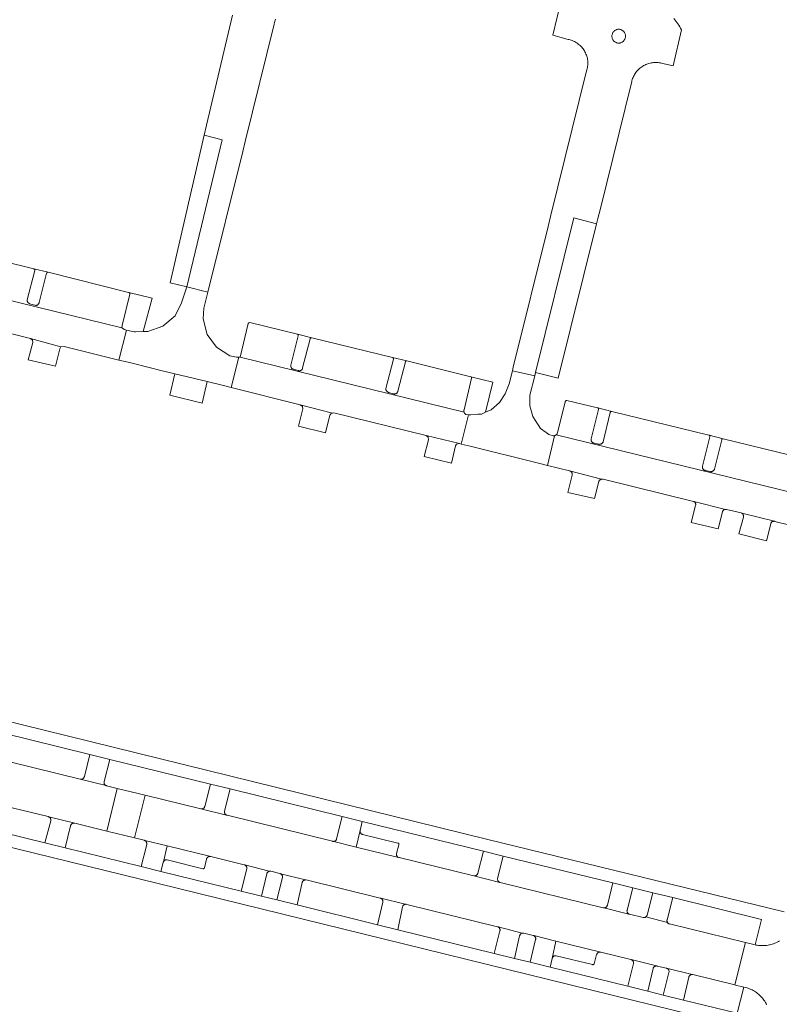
# Model space of a CAD drawing. Extents: x 152825 to 164088, y 457113 to 463005.
# Tile 35 of 256: x 156714 to 156826, y 458684 to 458829. Entities that reach past the tile are written whole.
import ezdxf

# ---------------------------------------------------------------- set-up
doc = ezdxf.new("R2010")
doc.units = 0
doc.header["$LTSCALE"] = 0.5
for name, color, linetype, lineweight in [('B-PV-VH-ONVERHARD_ZAND-GV', 251, 'CONTINUOUS', 18), ('B-PV-VH-OPENVERHARDING_BETONSTRAATSTEEN-GV', 251, 'CONTINUOUS', 18), ('B-PV-VH-OPENVERHARDING_STRAATBAKSTEEN-GV', 251, 'CONTINUOUS', 18)]:
    doc.layers.add(name, color=color, linetype=linetype, lineweight=lineweight)

msp = doc.modelspace()

# ---------------------------------------------------------------- linework, layer by layer
at = {"layer": 'B-PV-VH-ONVERHARD_ZAND-GV', "flags": 128}
for points in [[(156718.593, 458791.666), (156716.494, 458792.167), (156716.522, 458792.157), (156716.556, 458792.139), (156716.585, 458792.113), (156716.609, 458792.082), (156716.625, 458792.047), (156716.634, 458792.01), (156716.635, 458791.971), (156716.628, 458791.933), (156715.526, 458787.639), (156715.521, 458787.573), (156715.525, 458787.508), (156715.536, 458787.444), (156715.556, 458787.382), (156715.582, 458787.323), (156715.616, 458787.267), (156715.657, 458787.216), (156715.703, 458787.171), (156715.754, 458787.131), (156715.81, 458787.098), (156715.87, 458787.073), (156715.883, 458787.068), (156716.658, 458786.844), (156716.717, 458786.829), (156716.778, 458786.822), (156716.839, 458786.823), (156716.899, 458786.832), (156716.958, 458786.849), (156717.014, 458786.874), (156717.066, 458786.905), (156717.114, 458786.943), (156717.156, 458786.987), (156717.192, 458787.036), (156717.222, 458787.089), (156717.244, 458787.146), (156717.259, 458787.205), (156717.265, 458787.258), (156718.369, 458791.529), (156718.383, 458791.56), (156718.407, 458791.593), (156718.438, 458791.622), (156718.472, 458791.644), (156718.511, 458791.659), (156718.552, 458791.666)], [(156733.802, 458787.899), (156730.42, 458788.706), (156730.44, 458788.697), (156730.474, 458788.673), (156730.502, 458788.643), (156730.524, 458788.609), (156730.539, 458788.571), (156730.546, 458788.53), (156730.546, 458788.489), (156730.537, 458788.449), (156729.407, 458783.877), (156729.399, 458783.507), (156729.76, 458783.271), (156730.064, 458783.205), (156731.202, 458782.955), (156731.405, 458782.96), (156732.509, 458782.986)], [(156757.171, 458782.08), (156755.073, 458782.581), (156755.1, 458782.572), (156755.134, 458782.553), (156755.163, 458782.527), (156755.186, 458782.496), (156755.203, 458782.461), (156755.212, 458782.424), (156755.213, 458782.385), (156755.206, 458782.347), (156754.104, 458778.053), (156754.1, 458777.988), (156754.103, 458777.923), (156754.115, 458777.859), (156754.134, 458777.797), (156754.161, 458777.737), (156754.195, 458777.682), (156754.236, 458777.631), (156754.282, 458777.585), (156754.334, 458777.545), (156754.39, 458777.512), (156754.449, 458777.486), (156754.462, 458777.482), (156755.237, 458777.259), (156755.296, 458777.244), (156755.357, 458777.237), (156755.418, 458777.238), (156755.478, 458777.247), (156755.536, 458777.263), (156755.592, 458777.288), (156755.644, 458777.319), (156755.692, 458777.357), (156755.735, 458777.4), (156755.771, 458777.449), (156755.801, 458777.503), (156755.823, 458777.559), (156755.837, 458777.618), (156755.844, 458777.673), (156756.948, 458781.944), (156756.962, 458781.974), (156756.986, 458782.008), (156757.016, 458782.036), (156757.051, 458782.058), (156757.089, 458782.073), (156757.13, 458782.081)], [(156771.102, 458778.682), (156769.003, 458779.183), (156769.031, 458779.173), (156769.065, 458779.155), (156769.094, 458779.129), (156769.117, 458779.098), (156769.134, 458779.063), (156769.143, 458779.026), (156769.144, 458778.987), (156769.137, 458778.949), (156768.035, 458774.655), (156768.03, 458774.59), (156768.034, 458774.525), (156768.045, 458774.461), (156768.064, 458774.399), (156768.091, 458774.34), (156768.125, 458774.284), (156768.165, 458774.233), (156768.211, 458774.188), (156768.263, 458774.148), (156768.319, 458774.115), (156768.378, 458774.089), (156768.392, 458774.084), (156769.167, 458773.86), (156769.226, 458773.845), (156769.287, 458773.838), (156769.348, 458773.839), (156769.409, 458773.849), (156769.467, 458773.865), (156769.523, 458773.89), (156769.576, 458773.921), (156769.623, 458773.959), (156769.666, 458774.003), (156769.702, 458774.053), (156769.732, 458774.106), (156769.754, 458774.163), (156769.769, 458774.222), (156769.775, 458774.274), (156770.878, 458778.546), (156770.892, 458778.575), (156770.916, 458778.609), (156770.946, 458778.638), (156770.981, 458778.66), (156771.02, 458778.675), (156771.06, 458778.683)], [(156783.68, 458775.572), (156780.46, 458776.366), (156780.474, 458776.36), (156780.507, 458776.343), (156780.536, 458776.32), (156780.559, 458776.29), (156780.575, 458776.257), (156780.583, 458776.221), (156780.584, 458776.183), (156780.577, 458776.147), (156779.467, 458771.524), (156779.453, 458771.456), (156779.447, 458771.387), (156779.449, 458771.318), (156779.459, 458771.25), (156779.478, 458771.184), (156779.503, 458771.119), (156779.535, 458771.058), (156779.575, 458771.001), (156779.621, 458770.949), (156779.672, 458770.903), (156779.729, 458770.863), (156779.788, 458770.83), (156779.791, 458770.829), (156780.102, 458770.806), (156780.443, 458770.782), (156781.483, 458770.864), (156782.007, 458770.906), (156782.603, 458771.176)], [(156801.088, 458771.286), (156799.047, 458771.819), (156799.092, 458771.79), (156799.12, 458771.763), (156799.141, 458771.731), (156799.156, 458771.694), (156799.163, 458771.656), (156799.162, 458771.617), (156799.153, 458771.579), (156798.079, 458767.27), (156798.064, 458767.211), (156798.056, 458767.15), (156798.057, 458767.09), (156798.066, 458767.029), (156798.082, 458766.971), (156798.106, 458766.915), (156798.137, 458766.862), (156798.175, 458766.815), (156798.219, 458766.772), (156798.268, 458766.736), (156798.321, 458766.706), (156798.377, 458766.683), (156798.437, 458766.668), (156798.466, 458766.664), (156799.195, 458766.476), (156799.264, 458766.469), (156799.334, 458766.47), (156799.402, 458766.48), (156799.47, 458766.497), (156799.535, 458766.521), (156799.597, 458766.554), (156799.654, 458766.592), (156799.707, 458766.638), (156799.754, 458766.689), (156799.795, 458766.745), (156799.829, 458766.805), (156799.85, 458766.849), (156800.882, 458771.149), (156800.887, 458771.174), (156800.902, 458771.207), (156800.923, 458771.237), (156800.95, 458771.261), (156800.981, 458771.279), (156801.016, 458771.289), (156801.052, 458771.291)], [(156817.386, 458767.282), (156815.345, 458767.815), (156815.39, 458767.786), (156815.418, 458767.759), (156815.439, 458767.727), (156815.454, 458767.69), (156815.461, 458767.652), (156815.46, 458767.613), (156815.451, 458767.575), (156814.377, 458763.266), (156814.362, 458763.207), (156814.355, 458763.146), (156814.356, 458763.085), (156814.364, 458763.025), (156814.381, 458762.966), (156814.405, 458762.91), (156814.436, 458762.858), (156814.474, 458762.81), (156814.518, 458762.768), (156814.567, 458762.731), (156814.62, 458762.702), (156814.677, 458762.679), (156814.736, 458762.664), (156814.764, 458762.66), (156815.493, 458762.472), (156815.562, 458762.465), (156815.632, 458762.466), (156815.7, 458762.475), (156815.768, 458762.492), (156815.833, 458762.517), (156815.894, 458762.549), (156815.952, 458762.588), (156816.005, 458762.633), (156816.052, 458762.684), (156816.093, 458762.74), (156816.128, 458762.8), (156816.148, 458762.846), (156817.18, 458767.145), (156817.185, 458767.17), (156817.199, 458767.203), (156817.221, 458767.233), (156817.248, 458767.257), (156817.279, 458767.275), (156817.314, 458767.285), (156817.35, 458767.288)]]:
    msp.add_lwpolyline(points, close=True, dxfattribs=at)
at = {"layer": 'B-PV-VH-OPENVERHARDING_BETONSTRAATSTEEN-GV', "flags": 128}
for points in [[(156720.474, 458780.74), (156715.996, 458781.99), (156716.316, 458781.726), (156716.345, 458781.39), (156715.688, 458778.862), (156719.691, 458777.939), (156720.296, 458780.456)], [(156741.89, 458775.677), (156737.119, 458776.777), (156736.41, 458773.691), (156741.116, 458772.502)], [(156760.236, 458771.042), (156755.506, 458772.269), (156755.832, 458772.014), (156755.868, 458771.679), (156755.224, 458769.123), (156759.204, 458768.161), (156759.821, 458770.718), (156760.052, 458771.02)], [(156778.807, 458766.572), (156773.905, 458767.757), (156774.224, 458767.524), (156774.285, 458767.121), (156773.642, 458764.683), (156777.612, 458763.704), (156778.2, 458766.237), (156778.384, 458766.507)], [(156799.607, 458761.367), (156794.929, 458762.585), (156794.977, 458762.567), (156795.037, 458762.537), (156795.093, 458762.501), (156795.144, 458762.458), (156795.189, 458762.409), (156795.229, 458762.355), (156795.261, 458762.296), (156795.287, 458762.235), (156795.305, 458762.17), (156795.315, 458762.104), (156795.317, 458762.038), (156795.311, 458761.972), (156794.642, 458759.436), (156798.582, 458758.522), (156799.2, 458761.035), (156799.231, 458761.095), (156799.269, 458761.151), (156799.313, 458761.203), (156799.364, 458761.249), (156799.419, 458761.289), (156799.479, 458761.322), (156799.542, 458761.348)], [(156817.728, 458756.945), (156813.096, 458758.094), (156813.151, 458758.065), (156813.202, 458758.029), (156813.248, 458757.987), (156813.288, 458757.94), (156813.322, 458757.887), (156813.349, 458757.831), (156813.368, 458757.772), (156813.38, 458757.71), (156813.383, 458757.648), (156813.379, 458757.586), (156813.367, 458757.525), (156812.735, 458755.042), (156816.681, 458754.101), (156817.286, 458756.606), (156817.302, 458756.646), (156817.332, 458756.703), (156817.369, 458756.755), (156817.413, 458756.803), (156817.461, 458756.845), (156817.515, 458756.88), (156817.572, 458756.908), (156817.633, 458756.929), (156817.696, 458756.943)], [(156824.889, 458755.203), (156820.108, 458756.394), (156820.162, 458756.363), (156820.211, 458756.325), (156820.255, 458756.281), (156820.293, 458756.232), (156820.325, 458756.178), (156820.349, 458756.12), (156820.366, 458756.06), (156820.375, 458755.999), (156820.376, 458755.937), (156820.369, 458755.874), (156820.354, 458755.814), (156819.692, 458753.358), (156823.74, 458752.33), (156824.354, 458754.835), (156824.362, 458754.867), (156824.384, 458754.925), (156824.413, 458754.979), (156824.448, 458755.03), (156824.49, 458755.075), (156824.538, 458755.115), (156824.59, 458755.148), (156824.646, 458755.175), (156824.704, 458755.193), (156824.765, 458755.205), (156824.827, 458755.208)], [(156727.641, 458720.328), (156724.682, 458721.056), (156723.898, 458717.807), (156723.89, 458717.776), (156723.867, 458717.717), (156723.838, 458717.661), (156723.802, 458717.61), (156723.759, 458717.563), (156723.711, 458717.522), (156723.658, 458717.488), (156723.601, 458717.46), (156723.542, 458717.44), (156723.48, 458717.428), (156723.417, 458717.424), (156723.354, 458717.427), (156723.292, 458717.439), (156727.069, 458716.496), (156727.014, 458716.526), (156726.962, 458716.563), (156726.916, 458716.606), (156726.876, 458716.655), (156726.842, 458716.708), (156726.815, 458716.766), (156726.795, 458716.826), (156726.784, 458716.888), (156726.78, 458716.951), (156726.784, 458717.014), (156726.796, 458717.076)], [(156745.227, 458716.002), (156742.352, 458716.709), (156741.53, 458713.443), (156741.523, 458713.418), (156741.501, 458713.359), (156741.472, 458713.303), (156741.435, 458713.252), (156741.393, 458713.205), (156741.345, 458713.164), (156741.292, 458713.13), (156741.236, 458713.102), (156741.176, 458713.082), (156741.114, 458713.07), (156741.051, 458713.065), (156740.988, 458713.069), (156740.926, 458713.08), (156744.705, 458712.169), (156744.649, 458712.198), (156744.598, 458712.234), (156744.551, 458712.277), (156744.51, 458712.325), (156744.475, 458712.378), (156744.448, 458712.435), (156744.428, 458712.494), (156744.416, 458712.556), (156744.411, 458712.619), (156744.415, 458712.682), (156744.426, 458712.744)], [(156732.778, 458715.083), (156728.679, 458716.091), (156727.166, 458709.832), (156731.257, 458708.824)], [(156740.926, 458713.08), (156732.778, 458715.083), (156731.257, 458708.824), (156732.651, 458708.481), (156732.679, 458708.473), (156732.738, 458708.451), (156736.036, 458707.651), (156742.386, 458706.111), (156747.297, 458704.898), (156747.325, 458704.89), (156747.385, 458704.868), (156750.922, 458703.94), (156750.952, 458703.949), (156751.014, 458703.962), (156751.077, 458703.966), (156751.14, 458703.962), (156751.202, 458703.95), (156752.528, 458703.615), (156752.553, 458703.608), (156752.613, 458703.586), (156756.252, 458702.681), (156756.315, 458702.678), (156756.377, 458702.667), (156767.21, 458700.021), (156767.232, 458700.015), (156767.291, 458699.994), (156770.855, 458699.104), (156770.886, 458699.11), (156770.949, 458699.115), (156771.012, 458699.111), (156771.074, 458699.1), (156784.356, 458695.828), (156784.388, 458695.819), (156784.447, 458695.797), (156787.96, 458694.862), (156788.022, 458694.875), (156788.085, 458694.881), (156788.148, 458694.878), (156788.21, 458694.867), (156789.574, 458694.546), (156789.605, 458694.538), (156789.664, 458694.516), (156792.912, 458693.713), (156799.478, 458692.089), (156803.886, 458691.026), (156803.916, 458691.018), (156803.946, 458691.007), (156807.625, 458690.084), (156807.688, 458690.081), (156807.75, 458690.07), (156809.12, 458689.736), (156812.849, 458688.833), (156812.915, 458688.832), (156812.979, 458688.822), (156819.124, 458687.299), (156820.654, 458693.52), (156809.548, 458696.226), (156809.515, 458696.235), (156809.456, 458696.258), (156809.4, 458696.288), (156809.349, 458696.325), (156809.303, 458696.367), (156809.262, 458696.416), (156809.231, 458696.465), (156806.084, 458697.256), (156806.035, 458697.224), (156805.978, 458697.196), (156805.919, 458697.176), (156805.857, 458697.163), (156805.794, 458697.158), (156805.731, 458697.161), (156805.669, 458697.172), (156803.702, 458697.644), (156803.668, 458697.654), (156803.609, 458697.677), (156799.935, 458698.587), (156799.903, 458698.589), (156799.841, 458698.6), (156784.756, 458702.307), (156784.732, 458702.314), (156780.882, 458703.281), (156769.954, 458705.947), (156769.912, 458705.959), (156769.853, 458705.983), (156763.695, 458707.484), (156760.219, 458708.331), (156744.792, 458712.139), (156744.764, 458712.147), (156744.705, 458712.169)], [(156722.482, 458710.985), (156718.693, 458711.912), (156718.748, 458711.881), (156718.799, 458711.845), (156718.846, 458711.802), (156718.886, 458711.753), (156718.92, 458711.7), (156718.947, 458711.643), (156718.966, 458711.583), (156718.978, 458711.521), (156718.982, 458711.458), (156718.978, 458711.395), (156718.966, 458711.333), (156718.133, 458708.086), (156721.096, 458707.359), (156721.876, 458710.616), (156721.884, 458710.646), (156721.906, 458710.705), (156721.936, 458710.761), (156721.972, 458710.813), (156722.014, 458710.859), (156722.063, 458710.9), (156722.115, 458710.935), (156722.172, 458710.962), (156722.232, 458710.983), (156722.294, 458710.995), (156722.357, 458711), (156722.42, 458710.996)], [(156764.578, 458711.242), (156761.645, 458711.964), (156760.823, 458708.695), (156760.817, 458708.671), (156760.795, 458708.612), (156760.765, 458708.556), (156760.729, 458708.505), (156760.687, 458708.458), (156760.639, 458708.417), (156760.586, 458708.382), (156760.529, 458708.354), (156760.469, 458708.334), (156760.407, 458708.321), (156760.344, 458708.317), (156760.281, 458708.32), (156760.219, 458708.331), (156763.695, 458707.484), (156764.256, 458709.934)], [(156764.245, 458709.872), (156764.256, 458709.934), (156763.695, 458707.484), (156769.853, 458705.983), (156769.798, 458706.014), (156769.747, 458706.052), (156769.702, 458706.096), (156769.663, 458706.145), (156769.63, 458706.199), (156769.604, 458706.256), (156769.585, 458706.317), (156769.574, 458706.379), (156769.572, 458706.442), (156769.577, 458706.505), (156769.59, 458706.567), (156769.942, 458707.826), (156769.949, 458707.865), (156769.948, 458707.905), (156769.94, 458707.944), (156769.924, 458707.98), (156769.901, 458708.012), (156769.871, 458708.039), (156769.837, 458708.06), (156769.8, 458708.073), (156769.797, 458708.074), (156764.624, 458709.329), (156764.596, 458709.337), (156764.537, 458709.359), (156764.481, 458709.388), (156764.429, 458709.424), (156764.382, 458709.467), (156764.341, 458709.515), (156764.307, 458709.567), (156764.279, 458709.624), (156764.259, 458709.684), (156764.246, 458709.746), (156764.241, 458709.809)], [(156736.036, 458707.651), (156732.738, 458708.451), (156732.794, 458708.421), (156732.846, 458708.384), (156732.892, 458708.341), (156732.933, 458708.293), (156732.967, 458708.24), (156732.995, 458708.183), (156733.015, 458708.123), (156733.027, 458708.061), (156733.031, 458707.998), (156733.028, 458707.935), (156733.016, 458707.873), (156732.198, 458704.633), (156735.102, 458703.92), (156735.433, 458705.24), (156735.44, 458705.265), (156735.462, 458705.324)], [(156742.386, 458706.111), (156736.036, 458707.651), (156735.462, 458705.324), (156735.492, 458705.38), (156735.528, 458705.431), (156735.571, 458705.478), (156735.619, 458705.519), (156735.672, 458705.553), (156735.729, 458705.581), (156735.789, 458705.601), (156735.851, 458705.613), (156735.914, 458705.618), (156735.977, 458705.614), (156736.039, 458705.603), (156741.229, 458704.31), (156741.268, 458704.304), (156741.308, 458704.305), (156741.346, 458704.315), (156741.382, 458704.332), (156741.414, 458704.356), (156741.44, 458704.386), (156741.46, 458704.42), (156741.472, 458704.457), (156741.78, 458705.742), (156741.788, 458705.772), (156741.81, 458705.831), (156741.84, 458705.887), (156741.876, 458705.939), (156741.918, 458705.985), (156741.966, 458706.026), (156742.019, 458706.061), (156742.076, 458706.089), (156742.136, 458706.109), (156742.198, 458706.121), (156742.261, 458706.126), (156742.324, 458706.122)], [(156785.177, 458706.178), (156782.305, 458706.882), (156781.485, 458703.644), (156781.479, 458703.621), (156781.457, 458703.562), (156781.427, 458703.506), (156781.391, 458703.454), (156781.349, 458703.407), (156781.301, 458703.366), (156781.248, 458703.332), (156781.192, 458703.304), (156781.132, 458703.284), (156781.07, 458703.271), (156781.007, 458703.266), (156780.944, 458703.27), (156780.882, 458703.281), (156784.732, 458702.314), (156784.672, 458702.335), (156784.617, 458702.365), (156784.565, 458702.401), (156784.518, 458702.443), (156784.477, 458702.491), (156784.442, 458702.544), (156784.414, 458702.6), (156784.393, 458702.66), (156784.381, 458702.722), (156784.376, 458702.785), (156784.379, 458702.848), (156784.39, 458702.91)], [(156750.922, 458703.94), (156747.385, 458704.868), (156747.44, 458704.838), (156747.492, 458704.801), (156747.538, 458704.758), (156747.579, 458704.71), (156747.613, 458704.657), (156747.641, 458704.6), (156747.661, 458704.54), (156747.673, 458704.478), (156747.677, 458704.415), (156747.674, 458704.352), (156747.662, 458704.29), (156746.839, 458701.03), (156749.806, 458700.3), (156750.594, 458703.582), (156750.603, 458703.615), (156750.626, 458703.674), (156750.655, 458703.73), (156750.692, 458703.781), (156750.734, 458703.828), (156750.783, 458703.868), (156750.836, 458703.902), (156750.892, 458703.93)], [(156756.252, 458702.681), (156752.613, 458703.586), (156752.668, 458703.556), (156752.72, 458703.52), (156752.766, 458703.477), (156752.807, 458703.429), (156752.842, 458703.376), (156752.869, 458703.32), (156752.889, 458703.26), (156752.902, 458703.198), (156752.906, 458703.135), (156752.902, 458703.072), (156752.891, 458703.01), (156752.078, 458699.741), (156755.021, 458699.016), (156755.771, 458702.293), (156755.78, 458702.327), (156755.802, 458702.386), (156755.831, 458702.442), (156755.867, 458702.494), (156755.91, 458702.541), (156755.958, 458702.582), (156756.011, 458702.616), (156756.067, 458702.644), (156756.127, 458702.664), (156756.189, 458702.677)], [(156804.185, 458701.517), (156801.242, 458702.239), (156800.446, 458698.967), (156800.438, 458698.938), (156800.416, 458698.879), (156800.387, 458698.823), (156800.35, 458698.771), (156800.308, 458698.725), (156800.26, 458698.684), (156800.207, 458698.65), (156800.15, 458698.622), (156800.091, 458698.602), (156800.029, 458698.589), (156799.966, 458698.585), (156799.935, 458698.587), (156803.609, 458697.677), (156803.553, 458697.707), (156803.502, 458697.744), (156803.455, 458697.787), (156803.415, 458697.835), (156803.381, 458697.889), (156803.354, 458697.946), (156803.335, 458698.006), (156803.323, 458698.068), (156803.319, 458698.131), (156803.323, 458698.194), (156803.335, 458698.256)], [(156810.021, 458700.086), (156807.092, 458700.804), (156806.27, 458697.536), (156806.264, 458697.514), (156806.242, 458697.455), (156806.213, 458697.399), (156806.177, 458697.347), (156806.135, 458697.3), (156806.087, 458697.259), (156806.084, 458697.256), (156809.231, 458696.465), (156809.228, 458696.469), (156809.201, 458696.526), (156809.182, 458696.586), (156809.17, 458696.648), (156809.166, 458696.711), (156809.17, 458696.774), (156809.182, 458696.836)], [(156770.855, 458699.104), (156767.291, 458699.994), (156767.347, 458699.966), (156767.399, 458699.93), (156767.447, 458699.888), (156767.488, 458699.841), (156767.524, 458699.789), (156767.552, 458699.732), (156767.573, 458699.673), (156767.587, 458699.611), (156767.592, 458699.548), (156767.589, 458699.485), (156767.579, 458699.423), (156766.815, 458696.113), (156769.757, 458695.388), (156770.465, 458698.719), (156770.476, 458698.761), (156770.498, 458698.82), (156770.527, 458698.876), (156770.564, 458698.928), (156770.606, 458698.974), (156770.654, 458699.015), (156770.707, 458699.05), (156770.764, 458699.078), (156770.824, 458699.098)], [(156787.96, 458694.862), (156784.447, 458695.797), (156784.503, 458695.767), (156784.554, 458695.73), (156784.6, 458695.688), (156784.641, 458695.639), (156784.675, 458695.586), (156784.702, 458695.529), (156784.721, 458695.469), (156784.733, 458695.408), (156784.737, 458695.345), (156784.733, 458695.282), (156784.721, 458695.22), (156783.885, 458691.91), (156786.833, 458691.184), (156787.609, 458694.495), (156787.616, 458694.522), (156787.638, 458694.582), (156787.666, 458694.638), (156787.702, 458694.69), (156787.744, 458694.737), (156787.792, 458694.778), (156787.844, 458694.813), (156787.901, 458694.841)], [(156792.912, 458693.713), (156789.664, 458694.516), (156789.72, 458694.487), (156789.771, 458694.451), (156789.818, 458694.408), (156789.859, 458694.36), (156789.894, 458694.307), (156789.922, 458694.251), (156789.942, 458694.191), (156789.955, 458694.129), (156789.959, 458694.066), (156789.956, 458694.003), (156789.945, 458693.941), (156789.13, 458690.619), (156792.067, 458689.895), (156792.365, 458691.186)], [(156799.478, 458692.089), (156792.912, 458693.713), (156792.365, 458691.186), (156792.374, 458691.219), (156792.396, 458691.278), (156792.425, 458691.334), (156792.461, 458691.386), (156792.503, 458691.433), (156792.551, 458691.474), (156792.604, 458691.509), (156792.66, 458691.537), (156792.72, 458691.557), (156792.782, 458691.57), (156792.845, 458691.574), (156792.908, 458691.571), (156792.97, 458691.56), (156798.271, 458690.269), (156798.31, 458690.263), (156798.35, 458690.265), (156798.389, 458690.275), (156798.424, 458690.293), (156798.456, 458690.317), (156798.482, 458690.347), (156798.501, 458690.381), (156798.511, 458690.409), (156798.879, 458691.737), (156798.882, 458691.746), (156798.903, 458691.805), (156798.933, 458691.861), (156798.969, 458691.913), (156799.011, 458691.96), (156799.059, 458692.002), (156799.111, 458692.037), (156799.168, 458692.065), (156799.228, 458692.085), (156799.29, 458692.098), (156799.353, 458692.103), (156799.416, 458692.1)], [(156807.625, 458690.084), (156803.946, 458691.007), (156803.975, 458690.996), (156804.031, 458690.966), (156804.083, 458690.93), (156804.129, 458690.888), (156804.17, 458690.839), (156804.205, 458690.787), (156804.233, 458690.73), (156804.253, 458690.67), (156804.265, 458690.608), (156804.27, 458690.545), (156804.266, 458690.482), (156804.255, 458690.42), (156803.435, 458687.097), (156806.368, 458686.375), (156807.145, 458689.698), (156807.153, 458689.727), (156807.175, 458689.787), (156807.204, 458689.843), (156807.24, 458689.895), (156807.282, 458689.942), (156807.33, 458689.983), (156807.383, 458690.018), (156807.44, 458690.046), (156807.5, 458690.066), (156807.562, 458690.079)], [(156812.849, 458688.833), (156809.12, 458689.736), (156809.174, 458689.716), (156809.231, 458689.687), (156809.284, 458689.651), (156809.331, 458689.609), (156809.374, 458689.562), (156809.409, 458689.509), (156809.438, 458689.452), (156809.46, 458689.392), (156809.474, 458689.33), (156809.48, 458689.267), (156809.478, 458689.203), (156809.468, 458689.14), (156808.636, 458685.816), (156811.581, 458685.091), (156812.359, 458688.454), (156812.362, 458688.463), (156812.385, 458688.524), (156812.416, 458688.581), (156812.454, 458688.634), (156812.497, 458688.683), (156812.547, 458688.725), (156812.601, 458688.761), (156812.659, 458688.791), (156812.721, 458688.813), (156812.784, 458688.827)]]:
    msp.add_lwpolyline(points, close=True, dxfattribs=at)
for points in [[(156826.337, 458697.981), (156782.756, 458708.646), (156707.665, 458727.127)], [(156707.686, 458725.236), (156724.682, 458721.056), (156727.641, 458720.328), (156742.352, 458716.709), (156745.227, 458716.002), (156761.645, 458711.964), (156764.578, 458711.242), (156782.305, 458706.882), (156785.177, 458706.178), (156801.242, 458702.239), (156804.185, 458701.517), (156807.092, 458700.804), (156810.021, 458700.086), (156822.991, 458696.906), (156822.07, 458693.175), (156822.197, 458693.144), (156822.394, 458693.11), (156822.591, 458693.084), (156822.79, 458693.067), (156822.989, 458693.057), (156823.189, 458693.055), (156823.388, 458693.061), (156823.587, 458693.075), (156823.785, 458693.097), (156823.982, 458693.127), (156824.178, 458693.165), (156824.372, 458693.211), (156824.564, 458693.264), (156824.754, 458693.325), (156824.941, 458693.394), (156825.126, 458693.47), (156825.307, 458693.554), (156825.484, 458693.644), (156825.658, 458693.742)], [(156649.116, 458723.146), (156734.689, 458702.138), (156821.964, 458680.687)], [(156713.344, 458713.252), (156718.603, 458711.943), (156718.634, 458711.934), (156718.693, 458711.912), (156722.482, 458710.985), (156727.166, 458709.832), (156728.679, 458716.091), (156727.16, 458716.464), (156727.128, 458716.473), (156727.069, 458716.496), (156723.292, 458717.439), (156713.188, 458719.933)], [(156823.762, 458684.408), (156823.674, 458684.581), (156823.58, 458684.749), (156823.478, 458684.914), (156823.37, 458685.074), (156823.255, 458685.23), (156823.134, 458685.381), (156823.007, 458685.527), (156822.874, 458685.667), (156822.735, 458685.802), (156822.591, 458685.931), (156822.442, 458686.054), (156822.287, 458686.17), (156822.128, 458686.28), (156821.964, 458686.384), (156821.797, 458686.48), (156821.625, 458686.57), (156821.45, 458686.652), (156821.272, 458686.727), (156821.091, 458686.795), (156820.907, 458686.855), (156820.733, 458686.904), (156820.405, 458686.985), (156819.464, 458683.151), (156811.581, 458685.091), (156808.636, 458685.816), (156806.368, 458686.375), (156803.435, 458687.097), (156792.067, 458689.895), (156789.13, 458690.619), (156786.833, 458691.184), (156783.885, 458691.91), (156769.757, 458695.388), (156766.815, 458696.113), (156755.021, 458699.016), (156752.078, 458699.741), (156749.806, 458700.3), (156746.839, 458701.03), (156735.102, 458703.92), (156732.198, 458704.633), (156721.096, 458707.359), (156718.133, 458708.086), (156705.786, 458711.118)], [(156825.658, 458693.742), (156825.484, 458693.644), (156825.307, 458693.554), (156825.126, 458693.47), (156824.941, 458693.394), (156824.754, 458693.325), (156824.564, 458693.264), (156824.372, 458693.211), (156824.178, 458693.165), (156823.982, 458693.127), (156823.785, 458693.097), (156823.587, 458693.075), (156823.388, 458693.061), (156823.189, 458693.055), (156822.989, 458693.057), (156822.79, 458693.067), (156822.591, 458693.084), (156822.394, 458693.11), (156822.197, 458693.144), (156822.07, 458693.175), (156820.654, 458693.52), (156819.124, 458687.299), (156819.222, 458687.275), (156820.405, 458686.985), (156820.733, 458686.904), (156820.907, 458686.855), (156821.091, 458686.795), (156821.272, 458686.727), (156821.45, 458686.652), (156821.625, 458686.57), (156821.797, 458686.48), (156821.964, 458686.384), (156822.128, 458686.28), (156822.287, 458686.17), (156822.442, 458686.054), (156822.591, 458685.931), (156822.735, 458685.802), (156822.874, 458685.667), (156823.007, 458685.527), (156823.134, 458685.381), (156823.255, 458685.23), (156823.37, 458685.074), (156823.478, 458684.914), (156823.58, 458684.749), (156823.674, 458684.581), (156823.762, 458684.408)]]:
    msp.add_lwpolyline(points, dxfattribs=at)
at = {"layer": 'B-PV-VH-OPENVERHARDING_STRAATBAKSTEEN-GV', "flags": 128}
for points in [[(156793.747, 458831.706), (156792.455, 458826.373), (156794.701, 458825.776), (156794.831, 458825.748), (156794.995, 458825.705), (156795.156, 458825.654), (156795.315, 458825.596), (156795.471, 458825.53), (156795.624, 458825.457), (156795.774, 458825.377), (156795.919, 458825.29), (156796.06, 458825.196), (156796.196, 458825.096), (156796.328, 458824.989), (156796.454, 458824.876), (156796.575, 458824.758), (156796.69, 458824.633), (156796.8, 458824.504), (156796.902, 458824.369), (156796.999, 458824.23), (156797.089, 458824.087), (156797.172, 458823.939), (156797.248, 458823.787), (156797.316, 458823.633), (156797.378, 458823.475), (156797.431, 458823.314), (156797.477, 458823.151), (156797.516, 458822.986), (156797.546, 458822.819), (156797.569, 458822.651), (156797.583, 458822.483), (156797.59, 458822.313), (156797.589, 458822.144), (156797.579, 458821.975), (156797.562, 458821.806), (156797.537, 458821.639), (156797.504, 458821.473), (156797.463, 458821.308), (156797.414, 458821.146), (156792.136, 458799.835), (156791.775, 458798.379), (156786.674, 458777.784), (156786.541, 458777.247), (156789.828, 458776.516), (156789.945, 458776.981), (156795.551, 458799.659), (156798.861, 458798.763), (156799.06, 458799.567), (156799.421, 458801.023), (156803.984, 458819.42), (156804.009, 458819.551), (156804.048, 458819.715), (156804.095, 458819.878), (156804.149, 458820.039), (156804.211, 458820.196), (156804.28, 458820.351), (156804.356, 458820.502), (156804.44, 458820.65), (156804.53, 458820.793), (156804.627, 458820.932), (156804.731, 458821.066), (156804.841, 458821.195), (156804.956, 458821.319), (156805.078, 458821.437), (156805.204, 458821.549), (156805.336, 458821.655), (156805.473, 458821.755), (156805.615, 458821.848), (156805.76, 458821.935), (156805.91, 458822.014), (156806.063, 458822.087), (156806.219, 458822.152), (156806.378, 458822.209), (156806.54, 458822.259), (156806.704, 458822.302), (156806.87, 458822.336), (156807.037, 458822.363), (156807.206, 458822.382), (156807.375, 458822.392), (156807.544, 458822.395), (156807.714, 458822.39), (156807.882, 458822.377), (156808.05, 458822.356), (156808.217, 458822.327), (156808.383, 458822.29), (156808.546, 458822.245), (156810.06, 458821.918), (156811.28, 458827.183), (156811.164, 458827.403), (156811.041, 458827.62), (156810.911, 458827.833), (156810.774, 458828.041), (156810.63, 458828.245), (156810.481, 458828.444), (156810.324, 458828.638), (156810.162, 458828.828)], [(156745.603, 458829.314), (156741.769, 458813.207), (156741.433, 458811.744), (156744.076, 458811.049), (156738.899, 458789.512), (156741.975, 458788.754), (156747.075, 458809.363), (156747.435, 458810.819), (156751.683, 458827.987), (156751.697, 458828.067), (156751.733, 458828.242), (156751.776, 458828.415), (156751.828, 458828.585), (156751.886, 458828.753)], [(156689.915, 458793.2), (156729.399, 458783.507), (156729.407, 458783.877), (156730.537, 458788.449), (156730.546, 458788.489), (156730.546, 458788.53), (156730.539, 458788.571), (156730.524, 458788.609), (156730.502, 458788.643), (156730.474, 458788.673), (156730.44, 458788.697), (156730.42, 458788.706), (156730.403, 458788.713), (156730.378, 458788.72), (156718.593, 458791.666), (156718.552, 458791.666), (156718.511, 458791.659), (156718.472, 458791.644), (156718.438, 458791.622), (156718.407, 458791.593), (156718.383, 458791.56), (156718.369, 458791.529), (156717.265, 458787.258), (156717.259, 458787.205), (156717.244, 458787.146), (156717.222, 458787.089), (156717.192, 458787.036), (156717.156, 458786.987), (156717.114, 458786.943), (156717.066, 458786.905), (156717.014, 458786.874), (156716.958, 458786.849), (156716.899, 458786.832), (156716.839, 458786.823), (156716.778, 458786.822), (156716.717, 458786.829), (156716.658, 458786.844), (156715.883, 458787.068), (156715.87, 458787.073), (156715.81, 458787.098), (156715.754, 458787.131), (156715.703, 458787.171), (156715.657, 458787.216), (156715.616, 458787.267), (156715.582, 458787.323), (156715.556, 458787.382), (156715.536, 458787.444), (156715.525, 458787.508), (156715.521, 458787.573), (156715.526, 458787.639), (156716.628, 458791.933), (156716.635, 458791.971), (156716.634, 458792.01), (156716.625, 458792.047), (156716.609, 458792.082), (156716.585, 458792.113), (156716.556, 458792.139), (156716.522, 458792.157), (156716.494, 458792.167), (156707.184, 458794.484)], [(156829.186, 458764.389), (156817.386, 458767.282), (156817.35, 458767.288), (156817.314, 458767.285), (156817.279, 458767.275), (156817.248, 458767.257), (156817.221, 458767.233), (156817.199, 458767.203), (156817.185, 458767.17), (156817.18, 458767.145), (156816.148, 458762.846), (156816.128, 458762.8), (156816.093, 458762.74), (156816.052, 458762.684), (156816.005, 458762.633), (156815.952, 458762.588), (156815.894, 458762.549), (156815.833, 458762.517), (156815.768, 458762.492), (156815.7, 458762.475), (156815.632, 458762.466), (156815.562, 458762.465), (156815.493, 458762.472), (156814.764, 458762.66), (156814.736, 458762.664), (156814.677, 458762.679), (156814.62, 458762.702), (156814.567, 458762.731), (156814.518, 458762.768), (156814.474, 458762.81), (156814.436, 458762.858), (156814.405, 458762.91), (156814.381, 458762.966), (156814.364, 458763.025), (156814.356, 458763.085), (156814.355, 458763.146), (156814.362, 458763.207), (156814.377, 458763.266), (156815.451, 458767.575), (156815.46, 458767.613), (156815.461, 458767.652), (156815.454, 458767.69), (156815.439, 458767.727), (156815.418, 458767.759), (156815.39, 458767.786), (156815.345, 458767.815), (156815.315, 458767.823), (156801.088, 458771.286), (156801.052, 458771.291), (156801.016, 458771.289), (156800.981, 458771.279), (156800.95, 458771.261), (156800.923, 458771.237), (156800.902, 458771.207), (156800.887, 458771.174), (156800.882, 458771.149), (156799.85, 458766.849), (156799.829, 458766.805), (156799.795, 458766.745), (156799.754, 458766.689), (156799.707, 458766.638), (156799.654, 458766.592), (156799.597, 458766.554), (156799.535, 458766.521), (156799.47, 458766.497), (156799.402, 458766.48), (156799.334, 458766.47), (156799.264, 458766.469), (156799.195, 458766.476), (156798.466, 458766.664), (156798.437, 458766.668), (156798.377, 458766.683), (156798.321, 458766.706), (156798.268, 458766.736), (156798.219, 458766.772), (156798.175, 458766.815), (156798.137, 458766.862), (156798.106, 458766.915), (156798.082, 458766.971), (156798.066, 458767.029), (156798.057, 458767.09), (156798.056, 458767.15), (156798.064, 458767.211), (156798.079, 458767.27), (156799.153, 458771.579), (156799.162, 458771.617), (156799.163, 458771.656), (156799.156, 458771.694), (156799.141, 458771.731), (156799.12, 458771.763), (156799.092, 458771.79), (156799.047, 458771.819), (156799.017, 458771.827), (156794.52, 458772.872), (156794.481, 458772.879), (156794.441, 458772.878), (156794.403, 458772.869), (156794.367, 458772.852), (156794.335, 458772.829), (156794.308, 458772.799), (156794.288, 458772.765), (156794.275, 458772.728), (156794.272, 458772.713), (156793.16, 458768.172), (156793.15, 458768.143), (156793.12, 458768.076), (156793.083, 458768.013), (156793.04, 458767.954), (156792.99, 458767.9), (156792.955, 458767.869), (156834.815, 458757.616)], [(156834.815, 458757.616), (156792.955, 458767.869), (156792.935, 458767.852), (156792.875, 458767.81), (156792.81, 458767.775), (156792.743, 458767.747), (156792.703, 458767.735), (156791.686, 458763.387), (156794.929, 458762.585), (156799.607, 458761.367), (156799.675, 458761.378), (156799.743, 458761.38), (156799.811, 458761.375), (156813.034, 458758.117), (156813.038, 458758.116), (156813.096, 458758.094), (156817.728, 458756.945), (156817.76, 458756.948), (156817.824, 458756.946), (156817.887, 458756.935), (156820.031, 458756.425), (156820.05, 458756.419), (156820.108, 458756.394), (156824.889, 458755.203), (156824.949, 458755.19), (156835.162, 458752.683)]]:
    msp.add_lwpolyline(points, dxfattribs=at)
for points in [[(156802.068, 458827.257), (156802.158, 458827.259), (156802.248, 458827.252), (156802.337, 458827.238), (156802.425, 458827.216), (156802.501, 458827.186), (156802.582, 458827.146), (156802.659, 458827.099), (156802.731, 458827.045), (156802.799, 458826.985), (156802.861, 458826.919), (156802.917, 458826.848), (156802.967, 458826.772), (156803.009, 458826.693), (156803.045, 458826.609), (156803.073, 458826.523), (156803.093, 458826.435), (156803.105, 458826.346), (156803.11, 458826.255), (156803.106, 458826.165), (156803.095, 458826.075), (156803.075, 458825.987), (156803.048, 458825.901), (156803.013, 458825.817), (156802.971, 458825.737), (156802.922, 458825.661), (156802.867, 458825.589), (156802.806, 458825.523), (156802.738, 458825.462), (156802.666, 458825.408), (156802.59, 458825.36), (156802.509, 458825.319), (156802.425, 458825.285), (156802.339, 458825.259), (156802.25, 458825.241), (156802.16, 458825.231), (156802.07, 458825.228), (156801.979, 458825.234), (156801.89, 458825.247), (156801.816, 458825.269), (156801.797, 458825.275), (156801.713, 458825.309), (156801.633, 458825.349), (156801.556, 458825.397), (156801.484, 458825.451), (156801.416, 458825.511), (156801.355, 458825.578), (156801.299, 458825.649), (156801.251, 458825.725), (156801.209, 458825.805), (156801.174, 458825.888), (156801.146, 458825.974), (156801.127, 458826.062), (156801.115, 458826.152), (156801.111, 458826.242), (156801.116, 458826.332), (156801.128, 458826.422), (156801.148, 458826.51), (156801.176, 458826.596), (156801.211, 458826.679), (156801.253, 458826.758), (156801.303, 458826.834), (156801.359, 458826.905), (156801.421, 458826.971), (156801.488, 458827.031), (156801.561, 458827.085), (156801.638, 458827.132), (156801.719, 458827.172), (156801.803, 458827.205), (156801.889, 458827.23), (156801.978, 458827.248)], [(156744.076, 458811.049), (156741.433, 458811.744), (156736.463, 458790.114), (156738.899, 458789.512)], [(156798.861, 458798.763), (156795.551, 458799.659), (156789.945, 458776.981), (156793.256, 458776.161)], [(156689.506, 458793.157), (156689.039, 458793.289), (156688.131, 458788.875), (156696.006, 458786.92), (156700.923, 458785.738), (156715.996, 458781.99), (156720.474, 458780.74), (156720.921, 458780.821), (156728.948, 458778.817), (156730.064, 458783.205), (156729.76, 458783.271), (156729.399, 458783.507), (156689.915, 458793.2), (156689.898, 458793.19), (156689.836, 458793.165), (156689.771, 458793.148), (156689.705, 458793.138), (156689.638, 458793.137), (156689.571, 458793.143)], [(156746.482, 458779.24), (156746.157, 458779.226), (156745.17, 458779.448), (156743.241, 458780.68), (156741.879, 458782.571), (156741.285, 458784.857), (156741.399, 458786.43), (156741.975, 458788.754), (156738.899, 458789.512), (156738.123, 458787.209), (156737.189, 458785.277), (156735.379, 458783.791), (156733.177, 458783.002), (156732.509, 458782.986), (156731.405, 458782.96), (156731.202, 458782.955), (156730.064, 458783.205), (156728.948, 458778.817), (156730.295, 458778.481), (156733.784, 458777.61), (156734.875, 458777.337), (156737.119, 458776.777), (156741.89, 458775.677), (156744.083, 458775.127), (156745.367, 458774.807)], [(156755.073, 458782.581), (156748.129, 458784.328), (156747.963, 458784.28), (156747.888, 458784.163), (156746.708, 458779.25), (156779.478, 458771.184), (156779.459, 458771.25), (156779.449, 458771.318), (156779.447, 458771.387), (156779.453, 458771.456), (156779.467, 458771.524), (156780.577, 458776.147), (156780.584, 458776.183), (156780.583, 458776.221), (156780.575, 458776.257), (156780.559, 458776.29), (156780.536, 458776.32), (156780.507, 458776.343), (156780.474, 458776.36), (156780.46, 458776.366), (156771.102, 458778.682), (156771.06, 458778.683), (156771.02, 458778.675), (156770.981, 458778.66), (156770.946, 458778.638), (156770.916, 458778.609), (156770.892, 458778.575), (156770.878, 458778.546), (156769.775, 458774.274), (156769.769, 458774.222), (156769.754, 458774.163), (156769.732, 458774.106), (156769.702, 458774.053), (156769.666, 458774.003), (156769.623, 458773.959), (156769.576, 458773.921), (156769.523, 458773.89), (156769.467, 458773.865), (156769.409, 458773.849), (156769.348, 458773.839), (156769.287, 458773.838), (156769.226, 458773.845), (156769.167, 458773.86), (156768.392, 458774.084), (156768.378, 458774.089), (156768.319, 458774.115), (156768.263, 458774.148), (156768.211, 458774.188), (156768.165, 458774.233), (156768.125, 458774.284), (156768.091, 458774.34), (156768.064, 458774.399), (156768.045, 458774.461), (156768.034, 458774.525), (156768.03, 458774.59), (156768.035, 458774.655), (156769.137, 458778.949), (156769.144, 458778.987), (156769.143, 458779.026), (156769.134, 458779.063), (156769.117, 458779.098), (156769.094, 458779.129), (156769.065, 458779.155), (156769.031, 458779.173), (156769.003, 458779.183), (156757.171, 458782.08), (156757.13, 458782.081), (156757.089, 458782.073), (156757.051, 458782.058), (156757.016, 458782.036), (156756.986, 458782.008), (156756.962, 458781.974), (156756.948, 458781.944), (156755.844, 458777.673), (156755.837, 458777.618), (156755.823, 458777.559), (156755.801, 458777.503), (156755.771, 458777.449), (156755.735, 458777.4), (156755.692, 458777.357), (156755.644, 458777.319), (156755.592, 458777.288), (156755.536, 458777.263), (156755.478, 458777.247), (156755.418, 458777.238), (156755.357, 458777.237), (156755.296, 458777.244), (156755.237, 458777.259), (156754.462, 458777.482), (156754.449, 458777.486), (156754.39, 458777.512), (156754.334, 458777.545), (156754.282, 458777.585), (156754.236, 458777.631), (156754.195, 458777.682), (156754.161, 458777.737), (156754.134, 458777.797), (156754.115, 458777.859), (156754.103, 458777.923), (156754.1, 458777.988), (156754.104, 458778.053), (156755.206, 458782.347), (156755.213, 458782.385), (156755.212, 458782.424), (156755.203, 458782.461), (156755.186, 458782.496), (156755.163, 458782.527), (156755.134, 458782.553), (156755.1, 458782.572)], [(156779.478, 458771.184), (156746.708, 458779.25), (156746.482, 458779.24), (156745.367, 458774.807), (156755.506, 458772.269), (156760.236, 458771.042), (156760.421, 458771.064), (156773.905, 458767.757), (156778.807, 458766.572), (156779.052, 458766.512), (156780.102, 458770.806), (156779.791, 458770.829), (156779.788, 458770.83), (156779.729, 458770.863), (156779.672, 458770.903), (156779.621, 458770.949), (156779.575, 458771.001), (156779.535, 458771.058), (156779.503, 458771.119)], [(156789.828, 458776.516), (156786.541, 458777.247), (156786.062, 458775.312), (156785.512, 458773.854), (156784.637, 458772.584), (156783.418, 458771.545), (156782.603, 458771.176), (156782.007, 458770.906), (156781.483, 458770.864), (156780.443, 458770.782), (156780.102, 458770.806), (156779.052, 458766.512), (156780.359, 458766.188), (156790.374, 458763.712), (156791.686, 458763.387), (156792.703, 458767.735), (156792.672, 458767.727), (156792.6, 458767.714), (156792.527, 458767.71), (156791.901, 458767.903), (156791.504, 458768.184), (156790.654, 458768.786), (156789.554, 458770.57), (156789.101, 458772.098), (156789.109, 458773.647)]]:
    msp.add_lwpolyline(points, close=True, dxfattribs=at)

doc.saveas('drawing.dxf')
